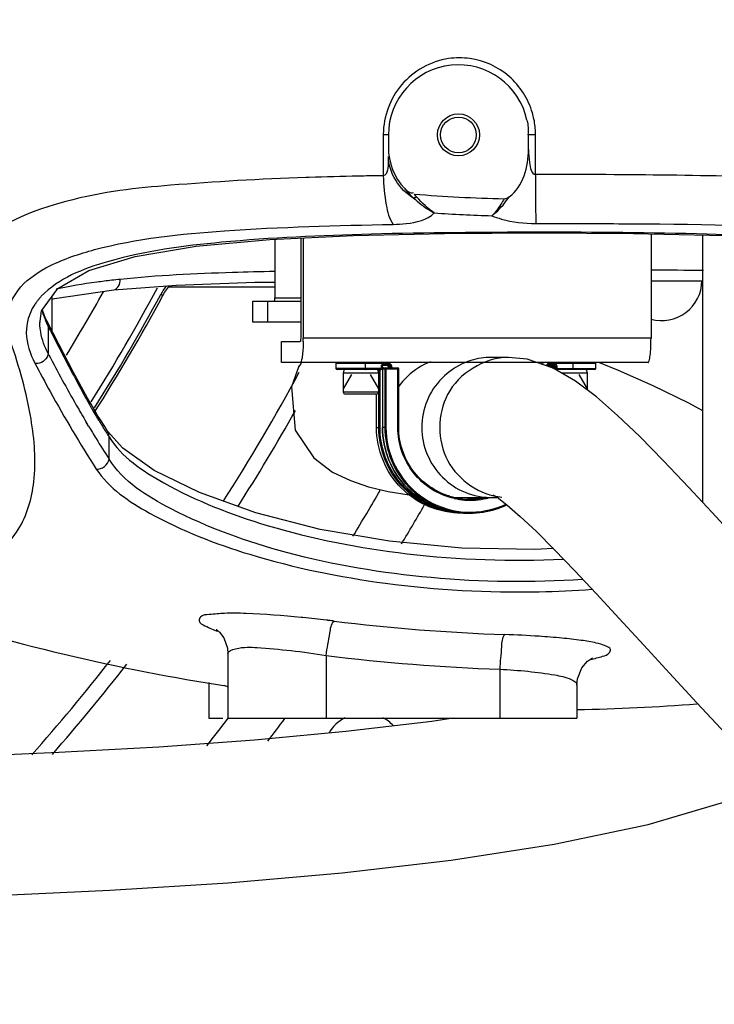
# Model space of a CAD drawing. Header units: millimetres. Extents: x 0 to 14268, y 0 to 10092.
# Tile 53 of 122: x 7723 to 7921, y 2017 to 2298. Entities that reach past the tile are written whole.
import ezdxf

# ---------------------------------------------------------------- set-up
doc = ezdxf.new("R2010")
doc.units = ezdxf.units.MM
doc.header["$LTSCALE"] = 784.74
doc.layers.get('0').update_dxf_attribs({"linetype": 'CONTINUOUS'})
for name, color, linetype in [('304103000035DXF_CONTINUOUS_LINE', 7, 'CONTINUOUS'), ('304103000037DXF_CONTINUOUS_LINE', 7, 'CONTINUOUS'), ('304105000431DXF_CONTINUOUS_LINE', 7, 'CONTINUOUS'), ('304109000016DXF_CONTINUOUS_LINE', 7, 'CONTINUOUS'), ('501023000027DXF_CONTINUOUS_LINE', 7, 'CONTINUOUS'), ('604006000006DXF_CONTINUOUS_LINE', 7, 'CONTINUOUS'), ('R210-1-XIANLDXF_CONTINUOUS_LINE', 7, 'CONTINUOUS'), ('运动范围-新_DXF_CONTINUOUS_LINE', 7, 'CONTINUOUS'), ('运动范围-新_DXF_DIMENSION', 7, 'CONTINUOUS')]:
    doc.layers.add(name, color=color, linetype=linetype)
doc.styles.get("Standard").update_dxf_attribs({"font": 'txt', "width": 0.7})
doc.dimstyles.new('DIMSTYLE_1', dxfattribs={"dimtxt": 108, "dimasz": 72, "dimexe": 1, "dimexo": 0, "dimgap": 4.5, "dimtad": 0, "dimtih": 1, "dimtoh": 1, "dimdec": 1, "dimdsep": 46, "dimtxsty": 'Standard', "dimblk": '_FILLED', "dimblk1": '_FILLED', "dimblk2": '_FILLED', "dimcen": 0.09, "dimclrt": 5, "dimazin": 2, "dimtp": 0.5, "dimtm": 0.5, "dimtfac": 1, "dimtdec": 65535, "dimtofl": 0, "dimtmove": 0, "dimatfit": 3, "dimldrblk": '_FILLED', "dimfxl": 0, "dimtolj": 1, "dimarcsym": 0})

# ---------------------------------------------------------------- blocks, each defined once
blk = doc.blocks.new('*D2')
at = {"layer": '运动范围-新_DXF_DIMENSION', "color": 2, "linetype": 'Continuous', "transparency": 16777216}
for start, end in [(296.46036, 360), (195, 259.36649)]:
    blk.add_arc((7521.37, 2473.77), 625.52, start, end, dxfattribs=at)
for points in [[(8154.72, 2401.2), (8146.88, 2473.77), (8130.76, 2402.58)], [(6951.16, 2247.28), (6917.17, 2311.87), (6928.38, 2239.75)]]:
    blk.add_solid(points, dxfattribs=at)
blk = doc.blocks.new('_FILLED')
at = {"color": 0, "linetype": 'ByBlock'}
blk.add_solid([(0, 0), (-1, 0.1667), (-1, -0.1667)], dxfattribs=at)

msp = doc.modelspace()

# ---------------------------------------------------------------- linework, layer by layer
at = {"layer": '304103000035DXF_CONTINUOUS_LINE', "color": 9, "linetype": 'Continuous'}
for p, q in [((7795.983, 2221.768), (7765.579, 2221.768)), ((7764.011, 2219.398), (7763.421, 2219.715))]:
    msp.add_line(p, q, dxfattribs=at)
at = {"layer": '304103000035DXF_CONTINUOUS_LINE', "color": 7, "linetype": 'Continuous'}
msp.add_lwpolyline([(7764.011, 2219.398), (7764.507, 2220.265), (7765.906, 2222.226)], dxfattribs=at)
for centre, radius, start, end in [((7906.383, 2223.768), 11.5, 254.52729, 359.01763), ((7291.383, 2473.768), 536.732, 327.55762, 331.71076), ((7821.383, 2088.768), 11.5, 118.34742, 149.69812), ((7821.383, 2088.768), 11.5, 43.10296, 61.68994)]:
    msp.add_arc(centre, radius, start, end, dxfattribs=at)
at = {"layer": '304103000035DXF_CONTINUOUS_LINE', "color": 9, "linetype": 'Continuous'}
for centre, radius, start, end in [((7291.383, 2473.768), 521.34, 328.62743, 330.9315), ((7291.383, 2473.768), 534.33, 327.80433, 331.83906), ((7785.952, 2207.553), 25.604, 145.13148, 151.63889), ((7291.383, 2473.768), 536.062, 327.70876, 331.71076), ((7291.383, 2473.768), 581.384, 327.408368, 331.628596), ((7291.383, 2473.768), 585.714, 327.504787, 330.636414), ((7291.383, 2473.768), 618.046, 328.483959, 329.898465), ((7291.383, 2473.768), 631.036, 328.971232, 330.154871), ((7291.383, 2473.768), 581.384, 318.466842, 321.921216), ((7291.383, 2473.768), 585.714, 318.861446, 322.122339), ((7291.383, 2473.768), 618.046, 321.717984, 322.640217), ((7291.383, 2473.768), 631.036, 322.793988, 323.529121)]:
    msp.add_arc(centre, radius, start, end, dxfattribs=at)
at = {"layer": '304103000037DXF_CONTINUOUS_LINE', "color": 9, "linetype": 'Continuous'}
for p, q in [((7828.383, 2265.268), (7826.93, 2265.268)), ((7826.93, 2265.268), (7826.93, 2253.628)), ((7870.395, 2265.268), (7868.383, 2265.268)), ((7870.395, 2253.957), (7870.395, 2265.268)), ((7820.48, 2253.51), (7819.8, 2253.496)), ((7820.821, 2253.517), (7820.48, 2253.51)), ((7820.868, 2253.504), (7820.528, 2253.497)), ((7821.461, 2253.53), (7820.821, 2253.517)), ((7870.457, 2239.998), (7871.383, 2239.999)), ((7727.65, 2217.149), (7727.583, 2217.053)), ((7727.812, 2217.108), (7727.719, 2217.019)), ((7730.617, 2212.028), (7730.679, 2211.884)), ((7730.62, 2212.027), (7730.679, 2211.884)), ((7731.174, 2210.814), (7731.269, 2210.619)), ((7731.269, 2210.616), (7731.269, 2202.851)), ((7731.448, 2202.519), (7731.269, 2202.851)), ((7731.448, 2202.509), (7731.269, 2202.851)), ((7742.82, 2182.136), (7742.137, 2183.283)), ((7742.82, 2182.136), (7742.139, 2183.316)), ((7748.649, 2172.725), (7748.649, 2179.075)), ((7803.934, 2127.482), (7803.455, 2127.529)), ((7810.618, 2116.653), (7810.618, 2098.768)), ((7860.245, 2098.768), (7860.245, 2112.729))]:
    msp.add_line(p, q, dxfattribs=at)
at = {"layer": '304103000037DXF_CONTINUOUS_LINE', "color": 7, "linetype": 'Continuous'}
for p, q in [((7828.383, 2265.268), (7828.383, 2261.658)), ((7868.383, 2261.117), (7868.383, 2265.268)), ((7918.177, 2160.303), (7918.177, 2236.689)), ((7732.431, 2209.153), (7732.431, 2219.256)), ((7728.89, 2211.311), (7729.384, 2215.05)), ((7730.016, 2214.157), (7729.727, 2214.94)), ((7729.727, 2214.938), (7729.727, 2214.94)), ((7730.551, 2212.897), (7730.016, 2214.157)), ((7730.91, 2212.147), (7730.551, 2212.897)), ((7731.002, 2211.961), (7730.909, 2212.147)), ((7728.891, 2211.311), (7728.883, 2211.818)), ((7742.54, 2190.097), (7742.539, 2190.1)), ((7748.234, 2180.68), (7748.227, 2180.69)), ((7782.571, 2117.135), (7782.571, 2098.768)), ((7777.091, 2108.971), (7777.091, 2098.768)), ((7882.198, 2108.205), (7882.198, 2098.768)), ((7777.091, 2098.768), (7781.102, 2098.768)), ((7782.571, 2098.768), (7882.198, 2098.768))]:
    msp.add_line(p, q, dxfattribs=at)
at = {"layer": '304103000037DXF_CONTINUOUS_LINE', "color": 9, "linetype": 'Continuous'}
msp.add_lwpolyline([(7836.502, 2247.532), (7836.255, 2247.809), (7836.013, 2248.091), (7835.774, 2248.376)], dxfattribs=at)
at = {"layer": '304103000037DXF_CONTINUOUS_LINE', "color": 7, "linetype": 'Continuous'}
for points in [[(7861.444, 2247.044), (7861.915, 2247.103), (7862.399, 2247.287), (7862.883, 2247.583)], [(7729.384, 2215.05), (7733.998, 2221.419), (7742.897, 2226.512), (7756.117, 2230.539), (7773.512, 2233.482), (7794.511, 2235.417), (7818.433, 2236.555), (7844.393, 2237.121), (7871.388, 2237.288), (7898.383, 2237.121), (7924.341, 2236.555), (7948.263, 2235.417), (7969.262, 2233.481), (7986.654, 2230.538), (7999.87, 2226.512), (8008.768, 2221.419)], [(7903.339, 2223.62), (7908.891, 2223.615), (7918.177, 2223.569)], [(7732.431, 2218.421), (7733.08, 2218.602), (7749.987, 2221.036)], [(7749.985, 2221.034), (7767.899, 2222.376), (7790.234, 2223.184), (7795.983, 2223.269)], [(7729.727, 2214.938), (7729.622, 2215.253), (7729.597, 2215.345)], [(7742.539, 2190.099), (7738.418, 2197.652), (7734.373, 2205.333), (7731.004, 2211.957)], [(7745.399, 2185.196), (7744.674, 2186.389), (7743.519, 2188.361), (7742.54, 2190.097)], [(7748.227, 2180.691), (7747.407, 2181.981), (7746.18, 2183.936), (7745.399, 2185.196)], [(7875.475, 2147.166), (7870.175, 2146.888), (7849.346, 2147.319), (7828.728, 2149.261), (7808.887, 2152.663), (7790.517, 2157.384), (7774.447, 2163.148), (7761.559, 2169.503), (7752.596, 2175.813), (7748.234, 2180.68)], [(7779.209, 2124.116), (7779.331, 2124.035), (7780.141, 2123.332), (7781.377, 2121.681), (7782.424, 2118.784), (7782.571, 2117.137)], [(7882.198, 2108.205), (7882.368, 2109.978), (7883.609, 2113.142), (7885.201, 2115.025), (7886.328, 2115.84), (7886.635, 2115.998)]]:
    msp.add_lwpolyline(points, dxfattribs=at)
for radius in [6, 5.1]:
    msp.add_circle((7848.383, 2265.268), radius, dxfattribs=at)
for centre, radius, start, end in [((7848.383, 2265.268), 20, 12.08042, 180), ((7871.383, 2686.768), 439.836, 265.35631, 268.70521), ((7871.383, 2686.768), 585.647, 251.956122, 261.27588), ((7871.383, 2686.768), 585.647, 271.060232, 274.41709)]:
    msp.add_arc(centre, radius, start, end, dxfattribs=at)
at = {"layer": '304103000037DXF_CONTINUOUS_LINE', "color": 9, "linetype": 'Continuous'}
for centre, radius, start, end in [((7848.663, 2265.682), 21.584, 82.00103, 98.40509), ((7848.172, 2265.275), 22.223, 11.62127, 16.35877), ((7848.086, 2265.263), 22.31, 0.74087, 11.6081), ((7849.197, 2265.268), 22.267, 179.48467, 179.99997), ((7848.127, 2265.268), 22.269, 0.00003, 0.73001), ((7846.698, 930.787), 1322.982, 91.165003, 91.771775), ((7856.28, 475.622), 1778.249, 90.945725, 91.121955), ((7851.783, 2265.084), 24.108, 218.59951, 227.71745), ((7871.383, 2686.768), 444.779, 266.14135, 268.26495), ((7887.691, -3620.325), 5846.982, 89.6994945, 89.8462718), ((7777.655, 1976.339), 249.02, 95.9484, 96.50809), ((7741.51, 2207.43), 16.928, 141.79647, 144.96094), ((7740.739, 2207.971), 15.987, 145.38122, 147.37651), ((7746.913, 2219.732), 17.993, 194.55225, 195.71601), ((7746.94, 2219.74), 18.021, 195.7162, 198.71199), ((7756.006, 2222.995), 27.657, 202.37966, 203.36244), ((7728.464, 2210.958), 2.714, 21.48623, 25.9128), ((7758.344, 2224.023), 30.211, 203.69064, 205.92647), ((8094.409, 2392.078), 405.955, 206.5514, 206.90997), ((8256.597, 2473.768), 587.554, 206.855401, 208.477574), ((8112.889, 2401.845), 430.387, 207.59094, 209.76924), ((8262.995, 2477.65), 595.028, 208.512341, 208.798075), ((8202.514, 2444.233), 525.929, 208.78193, 209.07649), ((8070.605, 2377.863), 381.775, 209.79575, 210.6419), ((7851.352, 2248.506), 123.905, 209.80707, 210.86192), ((7839.185, 2241.17), 109.698, 210.8329, 211.64213), ((8045.937, 2363.202), 353.079, 210.85191, 211.52532), ((8032.684, 2361.144), 337.375, 211.74968, 212.05522), ((8026.4, 2357.209), 329.962, 212.05508, 212.39955), ((8022.646, 2348.868), 325.731, 211.51822, 212.73555), ((8020.573, 2353.512), 323.06, 212.39979, 212.67883), ((7865.92, 2418.341), 283.538, 271.10407, 274.1606), ((7765.508, 1741.89), 387.502, 83.29405, 84.30898), ((7762.461, 1715.255), 414.311, 83.01242, 83.22325), ((7881.67, 2684.716), 562.452, 262.97326, 267.95863), ((7850.242, 1795.339), 327.48, 86.29811, 88.00626), ((7880.504, 2684.712), 572.341, 262.98638, 267.97154), ((7797.592, 2145.534), 40.708, 246.68979, 248.07991)]:
    msp.add_arc(centre, radius, start, end, dxfattribs=at)
for points, knots in [([(7845.508, 2287.035), (7840.472, 2286.287), (7830.706, 2280.908), (7826.976, 2270.49), (7826.93, 2265.468)], [0, 0, 0, 0, 0.503442, 1, 1, 1, 1]), ([(7869.495, 2271.534), (7868.332, 2275.496), (7863.674, 2282.88), (7855.712, 2286.485), (7851.666, 2287.057)], [0, 0, 0, 0, 0.5026286, 1, 1, 1, 1]), ([(7868.383, 2261.123), (7868.383, 2259.871), (7868.633, 2257.698), (7869.136, 2254.15), (7870.395, 2253.957)], [0, 0, 0, 0, 0.4957433, 1, 1, 1, 1]), ([(7828.383, 2259.129), (7828.383, 2258.657), (7828.222, 2256.911), (7828.352, 2253.853), (7826.93, 2253.628)], [0, 0, 0, 0, 0.2466155, 1, 1, 1, 1]), ([(7804.829, 2253.107), (7791.951, 2252.693), (7768.219, 2251.247), (7736.917, 2248.155), (7708.883, 2236.987), (7708.883, 2225.538)], [0, 0, 0, 0, 0.3741581, 0.6675329, 1, 1, 1, 1]), ([(7805.794, 2253.137), (7805.633, 2253.132), (7805.311, 2253.122), (7804.99, 2253.112), (7804.829, 2253.107)], [0, 0, 0, 0, 0.5004503, 1, 1, 1, 1]), ([(7826.93, 2253.628), (7826.977, 2250.841), (7827.441, 2246.142), (7828.606, 2241.335), (7829.737, 2239.714)], [0, 0, 0, 0, 0.5851088, 1, 1, 1, 1]), ([(7963.026, 2251.938), (7956.048, 2252.389), (7925.188, 2253.804), (7894.29, 2253.964), (7870.395, 2253.957)], [0, 0, 0, 0, 0.2263885, 1, 1, 1, 1]), ([(7870.395, 2253.957), (7870.396, 2252.446), (7870.404, 2247.794), (7870.408, 2243.14), (7870.457, 2239.998)], [0, 0, 0, 0, 0.3246274, 1, 1, 1, 1]), ([(7836.502, 2247.532), (7836.344, 2247.438), (7836.043, 2247.299), (7835.709, 2247.236), (7835.563, 2247.248)], [0, 0, 0, 0, 0.5572231, 1, 1, 1, 1]), ([(7835.563, 2247.248), (7836.982, 2245.991), (7838.882, 2244.457), (7840.982, 2243.239), (7841.451, 2242.997)], [0, 0, 0, 0, 0.7820019, 1, 1, 1, 1]), ([(7857.916, 2242.193), (7858.323, 2242.48), (7860.21, 2244.052), (7861.752, 2245.992), (7862.883, 2247.583)], [0, 0, 0, 0, 0.2033036, 1, 1, 1, 1]), ([(7861.444, 2247.044), (7861.146, 2246.522), (7860.113, 2244.811), (7858.949, 2243.139), (7857.916, 2242.192)], [0, 0, 0, 0, 0.3004408, 1, 1, 1, 1]), ([(7829.737, 2239.714), (7830.983, 2239.733), (7834.991, 2240.028), (7839.458, 2240.965), (7841.451, 2242.997)], [0, 0, 0, 0, 0.3044928, 1, 1, 1, 1]), ([(7857.916, 2242.193), (7858.813, 2241.817), (7862.863, 2240.466), (7867.171, 2239.998), (7870.457, 2239.998)], [0, 0, 0, 0, 0.2284357, 1, 1, 1, 1]), ([(7720.532, 2206.224), (7719.652, 2208.872), (7718.823, 2214.678), (7723.414, 2222.954), (7732.602, 2228.839), (7752.061, 2235.274), (7785.2, 2238.65), (7813.676, 2239.44), (7829.737, 2239.714)], [0, 0, 0, 0, 0.066439, 0.1315567, 0.212991, 0.3204804, 0.6175935, 1, 1, 1, 1]), ([(7871.385, 2237.492), (7855.397, 2237.46), (7825.211, 2237.261), (7783.841, 2235.433), (7752.091, 2231.235), (7734.214, 2224.353), (7729.327, 2219.193)], [0, 0, 0, 0, 0.3307532, 0.6253261, 0.8529792, 1, 1, 1, 1]), ([(7871.383, 2239.998), (7878.937, 2239.99), (7907.548, 2239.895), (7936.189, 2239.548), (7957.204, 2238.154)], [0, 0, 0, 0, 0.2639998, 1, 1, 1, 1]), ([(8013.399, 2219.237), (8008.492, 2224.387), (7990.607, 2231.245), (7958.86, 2235.44), (7917.517, 2237.25), (7887.357, 2237.484), (7871.385, 2237.492)], [0, 0, 0, 0, 0.1472203, 0.3749456, 0.6694398, 1, 1, 1, 1]), ([(7795.925, 2226.267), (7791.915, 2226.189), (7777.209, 2225.824), (7762.494, 2225.128), (7751.849, 2224.018)], [0, 0, 0, 0, 0.272592, 1, 1, 1, 1]), ([(7749.431, 2223.754), (7748.009, 2223.592), (7742.705, 2222.937), (7737.423, 2222.076), (7733.595, 2221.257)], [0, 0, 0, 0, 0.2676324, 1, 1, 1, 1]), ([(7729.327, 2219.193), (7729.129, 2218.984), (7728.745, 2218.561), (7728.382, 2218.121), (7728.207, 2217.9)], [0, 0, 0, 0, 0.5055775, 1, 1, 1, 1]), ([(7727.275, 2216.59), (7725.818, 2214.313), (7724.13, 2208.415), (7726.123, 2202.769), (7727.502, 2200.087)], [0, 0, 0, 0, 0.472662, 1, 1, 1, 1]), ([(7729.871, 2213.958), (7729.878, 2214.123), (7729.857, 2214.456), (7729.777, 2214.779), (7729.723, 2214.936)], [0, 0, 0, 0, 0.4978408, 1, 1, 1, 1]), ([(7729.871, 2213.958), (7729.955, 2213.71), (7730.135, 2213.209), (7730.33, 2212.714), (7730.432, 2212.465)], [0, 0, 0, 0, 0.4938162, 1, 1, 1, 1]), ([(7731.174, 2210.814), (7731.186, 2211.006), (7731.164, 2211.396), (7731.06, 2211.772), (7730.989, 2211.952)], [0, 0, 0, 0, 0.4980547, 1, 1, 1, 1]), ([(7731.269, 2210.616), (7731.284, 2210.847), (7731.25, 2211.308), (7731.101, 2211.746), (7731.002, 2211.949)], [0, 0, 0, 0, 0.505559, 1, 1, 1, 1]), ([(7712.886, 2143.297), (7716.833, 2145.482), (7724.035, 2152.183), (7728.294, 2167.42), (7726.72, 2185.911), (7723.08, 2199.057), (7720.532, 2206.224)], [0, 0, 0, 0, 0.1971215, 0.4067024, 0.667669, 1, 1, 1, 1]), ([(7728.319, 2200.026), (7728.182, 2200.018), (7727.908, 2200.02), (7727.636, 2200.058), (7727.502, 2200.087)], [0, 0, 0, 0, 0.5003918, 1, 1, 1, 1]), ([(7742.866, 2188.642), (7742.881, 2188.889), (7742.837, 2189.396), (7742.661, 2189.873), (7742.539, 2190.096)], [0, 0, 0, 0, 0.4939222, 1, 1, 1, 1]), ([(7742.866, 2188.644), (7743.028, 2188.353), (7743.35, 2187.776), (7743.676, 2187.2), (7743.839, 2186.915)], [0, 0, 0, 0, 0.5026538, 1, 1, 1, 1]), ([(7745.795, 2183.622), (7745.809, 2183.889), (7745.751, 2184.441), (7745.542, 2184.957), (7745.397, 2185.195)], [0, 0, 0, 0, 0.4895451, 1, 1, 1, 1]), ([(7748.649, 2179.075), (7748.664, 2179.351), (7748.598, 2179.915), (7748.379, 2180.438), (7748.231, 2180.678)], [0, 0, 0, 0, 0.4953516, 1, 1, 1, 1]), ([(7748.649, 2179.075), (7752.241, 2173.305), (7767.479, 2163.11), (7796.214, 2151.96), (7834.913, 2144.434), (7863.449, 2143.454), (7878.285, 2144.152)], [0, 0, 0, 0, 0.1481191, 0.3800224, 0.6763232, 1, 1, 1, 1]), ([(7883.821, 2138.364), (7869.437, 2137.39), (7840.984, 2137.743), (7801.057, 2144.417), (7770.027, 2155.528), (7752.665, 2166.309), (7748.649, 2172.725)], [0, 0, 0, 0, 0.3023356, 0.5948443, 0.8412712, 1, 1, 1, 1]), ([(7745.006, 2169.889), (7748.607, 2164.377), (7763.339, 2154.591), (7791.231, 2143.78), (7828.879, 2136.089), (7856.759, 2134.555), (7871.384, 2134.856)], [0, 0, 0, 0, 0.1472205, 0.3775687, 0.6729279, 1, 1, 1, 1]), ([(7803.455, 2127.529), (7798.233, 2128.041), (7791.029, 2128.549), (7782.131, 2128.855), (7777.991, 2128.331), (7774.893, 2128.28), (7773.994, 2126.064), (7776.833, 2124.794), (7778.422, 2124.009), (7779.66, 2123.562)], [0, 0, 0, 0, 0.4355895, 0.6047276, 0.727292, 0.7984695, 0.8306261, 0.8906923, 1, 1, 1, 1]), ([(7810.618, 2116.653), (7810.878, 2118.801), (7811.621, 2121.935), (7811.999, 2125.641), (7812.864, 2126.488)], [0, 0, 0, 0, 0.6412254, 1, 1, 1, 1]), ([(7811.35, 2126.671), (7811.251, 2126.683), (7811.054, 2126.706), (7810.857, 2126.729), (7810.758, 2126.741)], [0, 0, 0, 0, 0.4997992, 1, 1, 1, 1]), ([(7860.245, 2112.729), (7860.32, 2114.87), (7860.791, 2118.018), (7860.843, 2121.721), (7861.635, 2122.621)], [0, 0, 0, 0, 0.6413283, 1, 1, 1, 1]), ([(7886.087, 2115.527), (7887.246, 2115.769), (7889.014, 2116.339), (7891.322, 2116.899), (7892.085, 2118.687), (7889.912, 2119.612), (7887.339, 2120.351), (7882.981, 2121.075), (7877.593, 2121.68), (7873.56, 2121.992), (7871.385, 2122.136)], [0, 0, 0, 0, 0.1282203, 0.2059963, 0.2434059, 0.3004685, 0.4071184, 0.5634016, 0.7639762, 1, 1, 1, 1]), ([(7782.571, 2117.135), (7782.571, 2118.017), (7786.44, 2119.18), (7794.869, 2118.733), (7804.114, 2117.774), (7810.618, 2116.653)], [0, 0, 0, 0, 0.0924917, 0.3083819, 1, 1, 1, 1]), ([(7860.245, 2112.729), (7865.486, 2112.47), (7872.677, 2111.804), (7879.558, 2110.404), (7882.196, 2108.963), (7882.198, 2108.205)], [0, 0, 0, 0, 0.6887744, 0.9005202, 1, 1, 1, 1])]:
    msp.add_open_spline(points, degree=3, knots=knots, dxfattribs=at)
at = {"layer": '304103000037DXF_CONTINUOUS_LINE', "color": 7, "linetype": 'Continuous'}
for points in [[(7867.94, 2269.453), (7868.229, 2268.104), (7868.51, 2266.658), (7868.175, 2265.32)], [(7828.383, 2261.658), (7828.383, 2257.499), (7830.066, 2253.049), (7832.941, 2250.044)], [(7862.883, 2247.583), (7866.827, 2250.439), (7868.382, 2256.247), (7868.383, 2261.117)], [(7832.941, 2250.044), (7833.613, 2249.341), (7834.697, 2248.38), (7835.577, 2248.794)]]:
    msp.add_open_spline(points, degree=3, dxfattribs=at)
at = {"layer": '304103000037DXF_CONTINUOUS_LINE', "color": 9, "linetype": 'Continuous'}
for points in [[(7835.563, 2247.248), (7831.538, 2249.53), (7828.383, 2254.501), (7828.383, 2259.129)], [(7841.451, 2242.997), (7839.586, 2244.233), (7838.004, 2245.873), (7836.502, 2247.532)], [(7749.985, 2221.034), (7751.151, 2221.154), (7751.906, 2222.846), (7751.848, 2224.017)], [(7729.147, 2208.963), (7729.007, 2209.738), (7728.918, 2210.524), (7728.891, 2211.311)], [(7731.269, 2202.852), (7730.303, 2204.78), (7729.53, 2206.841), (7729.147, 2208.963)], [(7731.268, 2202.852), (7731.184, 2201.493), (7729.679, 2200.104), (7728.319, 2200.026)], [(7745.006, 2169.889), (7746.519, 2169.607), (7748.57, 2171.189), (7748.649, 2172.726)]]:
    msp.add_open_spline(points, degree=3, dxfattribs=at)
at = {"layer": '304103000037DXF_CONTINUOUS_LINE', "color": 7, "linetype": 'Continuous'}
msp.add_open_spline([(7727.502, 2200.087), (7728.923, 2197.378), (7734.43, 2187.127), (7740.353, 2177.095), (7745.006, 2169.889)], degree=3, knots=[0, 0, 0, 0, 0.2629164, 1, 1, 1, 1], dxfattribs=at)
at = {"layer": '304105000431DXF_CONTINUOUS_LINE', "color": 7, "linetype": 'Continuous'}
for p, q in [((7795.983, 2235.487), (7795.983, 2218.768)), ((7803.353, 2235.838), (7803.353, 2207.268)), ((7804.085, 2235.873), (7804.085, 2207.268)), ((7903.339, 2237.013), (7903.339, 2207.268)), ((7789.672, 2217.768), (7803.353, 2217.768)), ((7789.672, 2211.768), (7789.672, 2217.768)), ((7803.353, 2211.768), (7789.672, 2211.768)), ((7797.832, 2206.268), (7803.231, 2206.268)), ((7797.832, 2200.268), (7797.832, 2206.268)), ((7902.486, 2200.268), (7797.832, 2200.268))]:
    msp.add_line(p, q, dxfattribs=at)
at = {"layer": '304105000431DXF_CONTINUOUS_LINE', "color": 9, "linetype": 'Continuous'}
for p, q in [((7793.976, 2211.768), (7793.976, 2217.768)), ((7795.983, 2218.768), (7803.353, 2218.768)), ((7903.339, 2207.268), (7804.085, 2207.268)), ((7797.869, 2200.268), (7797.869, 2206.268))]:
    msp.add_line(p, q, dxfattribs=at)
at = {"layer": '304105000431DXF_CONTINUOUS_LINE', "color": 7, "linetype": 'Continuous'}
msp.add_arc((7747.213, 2207.265), 56.872, 358.99489, 0.00244, dxfattribs=at)
for points, knots in [([(7795.844, 2217.768), (7795.875, 2217.768), (7795.916, 2217.903), (7795.97, 2218.196), (7795.983, 2218.532), (7795.983, 2218.768)], [0, 0, 0, 0, 0.0908605, 0.3074096, 1, 1, 1, 1]), ([(7803.353, 2207.268), (7803.353, 2207.032), (7803.345, 2206.693), (7803.293, 2206.407), (7803.261, 2206.268), (7803.231, 2206.268)], [0, 0, 0, 0, 0.6957114, 0.9122634, 1, 1, 1, 1]), ([(7902.486, 2200.268), (7902.557, 2200.268), (7902.717, 2200.471), (7902.919, 2201.136), (7903.148, 2202.571), (7903.3, 2204.717), (7903.339, 2206.374), (7903.339, 2207.268)], [0, 0, 0, 0, 0.0299552, 0.0900469, 0.3059615, 0.6249084, 1, 1, 1, 1]), ([(7804.076, 2206.268), (7804.062, 2205.481), (7804.006, 2204.044), (7803.845, 2202.196), (7803.629, 2200.991), (7803.439, 2200.429), (7803.294, 2200.268), (7803.231, 2200.268)], [0, 0, 0, 0, 0.3838901, 0.7001444, 0.9106968, 0.969437, 1, 1, 1, 1])]:
    msp.add_open_spline(points, degree=3, knots=knots, dxfattribs=at)
at = {"layer": '304109000016DXF_CONTINUOUS_LINE', "color": 9, "linetype": 'Continuous'}
for p, q in [((7827.988, 2199.968), (7813.42, 2199.968)), ((7826.564, 2198.568), (7813.42, 2198.568)), ((7821.834, 2198.568), (7821.834, 2199.968)), ((7825.657, 2181.768), (7825.657, 2198.268)), ((7825.991, 2181.768), (7825.991, 2198.268)), ((7826.564, 2199.168), (7826.301, 2199.168)), ((7826.301, 2199.168), (7826.301, 2198.568)), ((7826.545, 2198.468), (7831.335, 2198.468)), ((7826.705, 2198.468), (7826.705, 2181.768)), ((7827.69, 2199.768), (7826.896, 2199.768)), ((7827.363, 2198.468), (7827.363, 2181.768)), ((7827.697, 2198.468), (7827.697, 2181.768)), ((7831.072, 2181.768), (7831.072, 2198.468)), ((7874.432, 2199.168), (7876.523, 2199.168)), ((7887.576, 2199.968), (7874.836, 2199.968)), ((7875.928, 2199.768), (7875.134, 2199.768)), ((7875.758, 2198.468), (7876, 2198.468)), ((7875.98, 2198.568), (7887.576, 2198.568)), ((7876.189, 2198.568), (7876.189, 2199.168)), ((7876.523, 2198.568), (7876.523, 2199.168)), ((7880.99, 2199.968), (7880.99, 2198.568)), ((7824.998, 2181.768), (7824.998, 2191.268)), ((7824.996, 2181.768), (7825.991, 2181.768)), ((7827.697, 2181.768), (7826.702, 2181.768)), ((7831.072, 2181.768), (7831.335, 2181.768))]:
    msp.add_line(p, q, dxfattribs=at)
at = {"layer": '304109000016DXF_CONTINUOUS_LINE', "color": 7, "linetype": 'Continuous'}
for p, q in [((7813.42, 2199.968), (7813.42, 2198.568)), ((7826.264, 2198.268), (7813.72, 2198.268)), ((7826.564, 2199.168), (7826.564, 2198.568)), ((7826.564, 2198.768), (7831.035, 2198.768)), ((7826.702, 2198.468), (7826.702, 2181.768)), ((7827.654, 2199.468), (7826.86, 2199.468)), ((7831.335, 2181.768), (7831.335, 2198.468)), ((7875.891, 2199.468), (7875.097, 2199.468)), ((7875.111, 2198.768), (7875.7, 2198.768)), ((7876, 2198.327), (7876, 2198.468)), ((7887.276, 2198.268), (7876.101, 2198.268)), ((7887.576, 2198.568), (7887.576, 2199.968)), ((7824.996, 2181.768), (7824.996, 2191.268)), ((7849.974, 2157.268), (7849.316, 2157.268)), ((7851.68, 2157.268), (7851.022, 2157.268))]:
    msp.add_line(p, q, dxfattribs=at)
for centre, radius, start, end in [((7813.72, 2199.968), 0.3, 90, 180), ((7813.72, 2198.568), 0.3, 180, 270), ((7826.264, 2198.568), 0.3, 270, 360), ((7825.894, 2198.476), 0.993, 43.71653, 46.79765), ((7827.002, 2198.468), 0.3, 90, 180), ((7831.035, 2198.468), 0.3, 0, 90), ((7874.146, 2199.167), 0.286, 0.02823, 5.70292), ((7875.7, 2198.468), 0.3, 0, 90), ((7887.276, 2199.968), 0.3, 0, 90), ((7887.276, 2198.568), 0.3, 270, 360), ((7851.687, 2181.499), 20.232, 253.52024, 261.75126), ((7851.682, 2181.492), 20.225, 261.76202, 269.99342), ((7849.315, 2181.47), 20.203, 276.69868, 282.10378), ((7849.313, 2181.495), 20.227, 273.36645, 276.69575), ((7851.652, 2181.504), 24.241, 287.72304, 294.70108), ((7851.665, 2181.474), 24.208, 294.70442, 295.77999), ((7849.974, 2181.358), 24.091, 270.00028, 271.24834), ((7851.657, 2181.566), 24.298, 270.05486, 287.66932)]:
    msp.add_arc(centre, radius, start, end, dxfattribs=at)
at = {"layer": '304109000016DXF_CONTINUOUS_LINE', "color": 9, "linetype": 'Continuous'}
for centre, radius, start, end in [((7825.893, 2198.472), 0.997, 41.55515, 46.96033), ((7827.675, 2198.468), 1.305, 13.24991, 17.27205), ((7874.814, 2198.77), 1.503, 154.41149, 157.49247), ((7874.149, 2199.167), 0.285, 0.03037, 6.02364), ((7851.722, 2181.499), 20.531, 257.05301, 265.67479), ((7851.708, 2181.581), 20.613, 265.73183, 282.90521), ((7849.311, 2181.496), 20.229, 276.66145, 282.68411), ((7851.673, 2181.533), 20.265, 270.02041, 282.6684), ((7851.714, 2181.478), 20.511, 282.95333, 285.572), ((7849.317, 2181.452), 20.184, 274.36276, 276.19744), ((7849.314, 2181.473), 20.205, 276.19721, 276.65994), ((7851.704, 2181.463), 23.897, 287.60195, 289.23628), ((7851.691, 2181.497), 23.934, 289.23732, 294.70874), ((7851.703, 2181.471), 23.905, 294.71073, 295.36585), ((7851.68, 2181.384), 24.117, 268.44172, 269.99976)]:
    msp.add_arc(centre, radius, start, end, dxfattribs=at)
for points, knots in [([(7821.834, 2199.968), (7821.834, 2200.038), (7821.816, 2200.108), (7821.828, 2200.268), (7821.798, 2200.268)], [0, 0, 0, 0, 0.6987043, 1, 1, 1, 1]), ([(7821.798, 2198.268), (7821.828, 2198.268), (7821.816, 2198.427), (7821.834, 2198.497), (7821.834, 2198.568)], [0, 0, 0, 0, 0.3012957, 1, 1, 1, 1]), ([(7826.264, 2198.268), (7826.295, 2198.268), (7826.282, 2198.427), (7826.301, 2198.497), (7826.301, 2198.568)], [0, 0, 0, 0, 0.3011721, 1, 1, 1, 1]), ([(7826.896, 2199.768), (7826.744, 2199.768), (7826.427, 2199.638), (7826.301, 2199.321), (7826.301, 2199.168)], [0, 0, 0, 0, 0.498678, 1, 1, 1, 1]), ([(7826.86, 2199.468), (7826.89, 2199.468), (7826.878, 2199.627), (7826.896, 2199.697), (7826.896, 2199.768)], [0, 0, 0, 0, 0.3012957, 1, 1, 1, 1]), ([(7827.654, 2199.468), (7827.684, 2199.468), (7827.672, 2199.627), (7827.69, 2199.697), (7827.69, 2199.768)], [0, 0, 0, 0, 0.3012957, 1, 1, 1, 1]), ([(7828.6, 2198.768), (7828.539, 2198.965), (7828.284, 2199.33), (7827.86, 2199.468), (7827.654, 2199.468)], [0, 0, 0, 0, 0.5009913, 1, 1, 1, 1]), ([(7827.66, 2198.768), (7827.691, 2198.768), (7827.679, 2198.608), (7827.697, 2198.538), (7827.697, 2198.468)], [0, 0, 0, 0, 0.3014213, 1, 1, 1, 1]), ([(7828.922, 2198.856), (7828.842, 2199.113), (7828.51, 2199.589), (7827.958, 2199.768), (7827.69, 2199.768)], [0, 0, 0, 0, 0.5010368, 1, 1, 1, 1]), ([(7827.988, 2199.968), (7827.988, 2200.038), (7827.969, 2200.108), (7827.982, 2200.268), (7827.951, 2200.268)], [0, 0, 0, 0, 0.6987043, 1, 1, 1, 1]), ([(7829.179, 2198.768), (7829.179, 2199.073), (7828.927, 2199.709), (7828.292, 2199.968), (7827.988, 2199.968)], [0, 0, 0, 0, 0.5012821, 1, 1, 1, 1]), ([(7831.035, 2198.768), (7831.066, 2198.768), (7831.053, 2198.608), (7831.072, 2198.538), (7831.072, 2198.468)], [0, 0, 0, 0, 0.3014275, 1, 1, 1, 1]), ([(7874.8, 2200.268), (7874.525, 2200.268), (7873.963, 2200.107), (7873.578, 2199.668), (7873.459, 2199.419)], [0, 0, 0, 0, 0.4991144, 1, 1, 1, 1]), ([(7874.836, 2199.968), (7874.607, 2199.968), (7874.139, 2199.828), (7873.83, 2199.449), (7873.74, 2199.238)], [0, 0, 0, 0, 0.499064, 1, 1, 1, 1]), ([(7874.836, 2199.968), (7874.836, 2200.038), (7874.818, 2200.108), (7874.83, 2200.268), (7874.8, 2200.268)], [0, 0, 0, 0, 0.6987043, 1, 1, 1, 1]), ([(7875.097, 2199.468), (7875.128, 2199.468), (7875.115, 2199.627), (7875.134, 2199.697), (7875.134, 2199.768)], [0, 0, 0, 0, 0.3012957, 1, 1, 1, 1]), ([(7875.7, 2198.768), (7875.729, 2198.768), (7875.718, 2198.615), (7875.736, 2198.548), (7875.736, 2198.48)], [0, 0, 0, 0, 0.2989131, 1, 1, 1, 1]), ([(7875.891, 2199.468), (7875.922, 2199.468), (7875.909, 2199.627), (7875.928, 2199.697), (7875.928, 2199.768)], [0, 0, 0, 0, 0.3012957, 1, 1, 1, 1]), ([(7876.523, 2199.168), (7876.523, 2199.321), (7876.397, 2199.638), (7876.08, 2199.768), (7875.928, 2199.768)], [0, 0, 0, 0, 0.5013229, 1, 1, 1, 1]), ([(7876.487, 2198.268), (7876.517, 2198.268), (7876.505, 2198.427), (7876.523, 2198.497), (7876.523, 2198.568)], [0, 0, 0, 0, 0.3011661, 1, 1, 1, 1]), ([(7880.99, 2199.968), (7880.99, 2200.038), (7880.971, 2200.108), (7880.984, 2200.268), (7880.953, 2200.268)], [0, 0, 0, 0, 0.6987043, 1, 1, 1, 1]), ([(7880.953, 2198.268), (7880.984, 2198.268), (7880.971, 2198.427), (7880.99, 2198.497), (7880.99, 2198.568)], [0, 0, 0, 0, 0.3012957, 1, 1, 1, 1]), ([(7849.316, 2157.268), (7846.152, 2157.268), (7839.748, 2158.546), (7831.665, 2164.005), (7826.261, 2172.148), (7824.998, 2178.582), (7824.998, 2181.768)], [0, 0, 0, 0, 0.2491355, 0.4987781, 0.7491369, 1, 1, 1, 1]), ([(7849.974, 2157.268), (7846.81, 2157.268), (7840.407, 2158.546), (7832.324, 2164.005), (7826.919, 2172.148), (7825.657, 2178.582), (7825.657, 2181.768)], [0, 0, 0, 0, 0.2491355, 0.4987781, 0.7491369, 1, 1, 1, 1]), ([(7843.623, 2158.439), (7841.12, 2159.135), (7836.303, 2161.37), (7830.556, 2166.854), (7826.844, 2173.894), (7825.991, 2179.155), (7825.991, 2181.768)], [0, 0, 0, 0, 0.2492057, 0.4989667, 0.7493039, 1, 1, 1, 1]), ([(7826.705, 2181.768), (7826.705, 2178.582), (7827.967, 2172.148), (7833.372, 2164.005), (7841.455, 2158.546), (7847.858, 2157.268), (7851.022, 2157.268)], [0, 0, 0, 0, 0.2508631, 0.5012219, 0.7508645, 1, 1, 1, 1]), ([(7827.363, 2181.768), (7827.363, 2178.636), (7828.582, 2172.313), (7833.809, 2164.262), (7841.658, 2158.766), (7847.915, 2157.361), (7851.024, 2157.277)], [0, 0, 0, 0, 0.2508485, 0.501208, 0.7508633, 1, 1, 1, 1]), ([(7827.697, 2181.768), (7827.697, 2178.021), (7829.483, 2170.422), (7836.967, 2161.543), (7847.629, 2156.994), (7855.384, 2157.56), (7858.93, 2158.685)], [0, 0, 0, 0, 0.2509827, 0.5012845, 0.7507788, 1, 1, 1, 1]), ([(7847.122, 2161.489), (7844.873, 2162.007), (7840.511, 2163.825), (7835.264, 2168.56), (7831.857, 2174.768), (7831.072, 2179.445), (7831.072, 2181.768)], [0, 0, 0, 0, 0.2491857, 0.4989284, 0.7492734, 1, 1, 1, 1])]:
    msp.add_open_spline(points, degree=3, knots=knots, dxfattribs=at)
at = {"layer": '304109000016DXF_CONTINUOUS_LINE', "color": 7, "linetype": 'Continuous'}
for points in [[(7826.86, 2199.468), (7826.719, 2199.468), (7826.564, 2199.308), (7826.564, 2199.168)], [(7826.611, 2199.162), (7826.717, 2199.052), (7826.798, 2198.913), (7826.843, 2198.768)], [(7873.045, 2200.268), (7872.667, 2200.268), (7872.265, 2200.101), (7871.997, 2199.835)], [(7874.293, 2199.051), (7874.468, 2199.297), (7874.795, 2199.468), (7875.097, 2199.468)]]:
    msp.add_open_spline(points, degree=3, dxfattribs=at)
at = {"layer": '304109000016DXF_CONTINUOUS_LINE', "color": 9, "linetype": 'Continuous'}
for points in [[(7826.639, 2199.134), (7826.732, 2199.029), (7826.804, 2198.901), (7826.845, 2198.768)], [(7827.002, 2198.768), (7826.862, 2198.768), (7826.705, 2198.609), (7826.705, 2198.468)], [(7827.66, 2198.768), (7827.52, 2198.768), (7827.363, 2198.609), (7827.363, 2198.468)], [(7875.134, 2199.768), (7874.71, 2199.768), (7874.247, 2199.503), (7874.029, 2199.14)], [(7876.189, 2199.168), (7876.189, 2199.309), (7876.032, 2199.468), (7875.891, 2199.468)], [(7876.487, 2198.268), (7876.346, 2198.268), (7876.189, 2198.427), (7876.189, 2198.568)]]:
    msp.add_open_spline(points, degree=3, dxfattribs=at)
at = {"layer": '304109000016DXF_CONTINUOUS_LINE', "color": 7, "linetype": 'Continuous'}
for points, knots in [([(7829.442, 2198.768), (7829.442, 2199.15), (7829.127, 2199.945), (7828.332, 2200.268), (7827.951, 2200.268)], [0, 0, 0, 0, 0.5008742, 1, 1, 1, 1]), ([(7849.316, 2157.268), (7846.152, 2157.268), (7839.747, 2158.546), (7831.664, 2164.006), (7826.258, 2172.149), (7824.996, 2178.582), (7824.996, 2181.768)], [0, 0, 0, 0, 0.2491559, 0.4988075, 0.7491577, 1, 1, 1, 1]), ([(7851.022, 2157.268), (7847.858, 2157.268), (7841.454, 2158.546), (7833.37, 2164.006), (7827.965, 2172.149), (7826.702, 2178.582), (7826.702, 2181.768)], [0, 0, 0, 0, 0.2491559, 0.4988075, 0.7491577, 1, 1, 1, 1]), ([(7845.948, 2162.098), (7843.865, 2162.715), (7839.865, 2164.642), (7835.107, 2169.276), (7832.04, 2175.182), (7831.335, 2179.582), (7831.335, 2181.768)], [0, 0, 0, 0, 0.2491907, 0.4989514, 0.7492952, 1, 1, 1, 1])]:
    msp.add_open_spline(points, degree=3, knots=knots, dxfattribs=at)
at = {"layer": '501023000027DXF_CONTINUOUS_LINE', "color": 7, "linetype": 'Continuous'}
for p, q in [((7825.523, 2197.268), (7815.523, 2197.268)), ((7815.523, 2197.268), (7815.523, 2191.868)), ((7825.523, 2197.268), (7825.523, 2191.868)), ((7885.076, 2197.268), (7877.82, 2197.268)), ((7885.076, 2197.268), (7885.076, 2192.481)), ((7824.923, 2191.268), (7816.123, 2191.268))]:
    msp.add_line(p, q, dxfattribs=at)
at = {"layer": '501023000027DXF_CONTINUOUS_LINE', "color": 2, "linetype": 'Continuous'}
for p, q in [((7817.892, 2196.868), (7815.523, 2192.764)), ((7823.154, 2196.868), (7825.523, 2192.764)), ((7882.707, 2196.868), (7885.076, 2192.764))]:
    msp.add_line(p, q, dxfattribs=at)
at = {"layer": '501023000027DXF_CONTINUOUS_LINE', "color": 9, "linetype": 'Continuous'}
msp.add_line((7825.523, 2191.868), (7815.523, 2191.868), dxfattribs=at)
at = {"layer": '501023000027DXF_CONTINUOUS_LINE', "color": 7, "linetype": 'Continuous'}
for centre, start, end in [((7816.123, 2191.868), 180, 270), ((7824.923, 2191.868), 270, 360)]:
    msp.add_arc(centre, 0.6, start, end, dxfattribs=at)
at = {"layer": '604006000006DXF_CONTINUOUS_LINE', "color": 7, "linetype": 'Continuous'}
for p, q in [((7815.8, 2198.268), (7815.523, 2197.307)), ((7825.246, 2198.268), (7825.523, 2197.307)), ((7884.799, 2198.268), (7885.076, 2197.307)), ((7815.523, 2197.307), (7825.523, 2197.307)), ((7815.523, 2197.307), (7815.659, 2197.268)), ((7825.523, 2197.307), (7825.387, 2197.268)), ((7877.753, 2197.307), (7885.076, 2197.307)), ((7885.076, 2197.307), (7884.94, 2197.268))]:
    msp.add_line(p, q, dxfattribs=at)
at = {"layer": 'R210-1-XIANLDXF_CONTINUOUS_LINE', "color": 7, "linetype": 'Continuous'}
for p, q in [((7862.662, 2201.768), (7857.774, 2201.768)), ((7803.474, 2200.083), (7802.785, 2199.176)), ((7847.415, 2161.768), (7859.456, 2161.768)), ((7846.895, 2098.768), (7840.744, 2097.844))]:
    msp.add_line(p, q, dxfattribs=at)
for points in [[(8071.845, 2031.749), (8057.07, 2036.73), (8042.037, 2044.506), (8027.48, 2054.047), (8013.735, 2064.522), (8000.96, 2075.329), (7989.079, 2086.167), (7977.962, 2096.893), (7967.472, 2107.45), (7957.487, 2117.826), (7947.926, 2127.997), (7938.801, 2137.862), (7930.128, 2147.323), (7921.912, 2156.279), (7914.166, 2164.624), (7906.903, 2172.263), (7900.125, 2179.125), (7893.795, 2185.181), (7887.767, 2190.452), (7881.792, 2194.957), (7875.429, 2198.659), (7867.961, 2201.217), (7862.662, 2201.768)], [(7802.8, 2199.203), (7800.683, 2193.337), (7801.795, 2181.015), (7807.124, 2173.085), (7812.478, 2169.027), (7817.526, 2166.569), (7822.728, 2164.809), (7828.349, 2163.481), (7834.328, 2162.544)], [(7918.177, 2186.515), (7914.174, 2188.641), (7903.931, 2193.596), (7894.014, 2197.998), (7888.454, 2200.268)], [(7858.205, 2162.556), (7859.387, 2161.82), (7862.18, 2159.702), (7866.024, 2156.375), (7870.614, 2152.04), (7875.799, 2146.841), (7881.502, 2140.9), (7887.664, 2134.328), (7894.251, 2127.211), (7901.244, 2119.61), (7908.636, 2111.573), (7916.437, 2103.133), (7924.656, 2094.335), (7933.306, 2085.236), (7942.405, 2075.886), (7951.979, 2066.342), (7962.061, 2056.666), (7972.696, 2046.931), (7983.959, 2037.215), (7995.973, 2027.603), (8008.895, 2018.236), (8022.918, 2009.346)], [(7840.744, 2097.844), (7816.242, 2094.944), (7790.204, 2092.517), (7762.818, 2090.519), (7734.277, 2088.918), (7704.611, 2087.675), (7673.698, 2086.757), (7641.619, 2086.145), (7608.456, 2085.825), (7586.383, 2085.768)], [(7586.383, 2045.768), (7608.342, 2045.823), (7644.001, 2046.171), (7679.317, 2046.878), (7714.331, 2048.004), (7748.886, 2049.62), (7782.652, 2051.799), (7815.163, 2054.624), (7846.29, 2058.227), (7875.724, 2062.788), (7902.555, 2068.438), (7926.046, 2075.38), (7937.875, 2080.541)]]:
    msp.add_lwpolyline(points, dxfattribs=at)
at = {"layer": 'R210-1-XIANLDXF_CONTINUOUS_LINE', "color": 9, "linetype": 'Continuous'}
for centre, radius, start, end in [((7857.798, 2181.878), 19.888, 90.06952, 107.15905), ((7847.734, 2181.691), 20.203, 133.17806, 145.55273), ((7857.759, 2181.365), 19.596, 264.59281, 270.0431)]:
    msp.add_arc(centre, radius, start, end, dxfattribs=at)
for points in [[(7851.93, 2200.881), (7847.078, 2199.377), (7842.588, 2195.618), (7840.227, 2191.12)], [(7862.618, 2201.767), (7855.825, 2201.762), (7848.376, 2197.147), (7845.243, 2191.12)], [(7840.368, 2200.465), (7837.997, 2199.558), (7835.762, 2198.161), (7833.91, 2196.424)], [(7848.491, 2164.089), (7850.771, 2162.874), (7853.34, 2162.1), (7855.912, 2161.856)]]:
    msp.add_open_spline(points, degree=3, dxfattribs=at)
for points, knots in [([(7840.227, 2191.12), (7837.855, 2186.603), (7836.667, 2175.248), (7844.002, 2166.482), (7848.491, 2164.089)], [0, 0, 0, 0, 0.5007409, 1, 1, 1, 1]), ([(7845.243, 2191.12), (7842.343, 2185.544), (7842.105, 2170.673), (7854.593, 2162.447), (7860.775, 2161.856)], [0, 0, 0, 0, 0.5029821, 1, 1, 1, 1])]:
    msp.add_open_spline(points, degree=3, knots=knots, dxfattribs=at)
at = {"layer": '运动范围-新_DXF_CONTINUOUS_LINE', "color": 2, "linetype": 'Continuous'}
msp.add_circle((7521.383, 2473.768), 914, dxfattribs=at)

# ---------------------------------------------------------------- dimensions: what is measured, and where the dimension line sits
at = {"layer": '运动范围-新_DXF_DIMENSION', "color": 2, "linetype": 'Continuous'}
dim = msp.add_angular_dim_2l(base=(7603.014, 1853.603), line1=((6923.207, 2313.491), (6917.165, 2311.872)), line2=((8140.628, 2473.768), (8146.884, 2473.768)), dimstyle='DIMSTYLE_1', dxfattribs=at)
dim.commit()
dim.dimension.update_dxf_attribs({"geometry": '*D2', "text_midpoint": (7459.943, 1799.603), "dimtype": 162})

doc.saveas('drawing.dxf')
